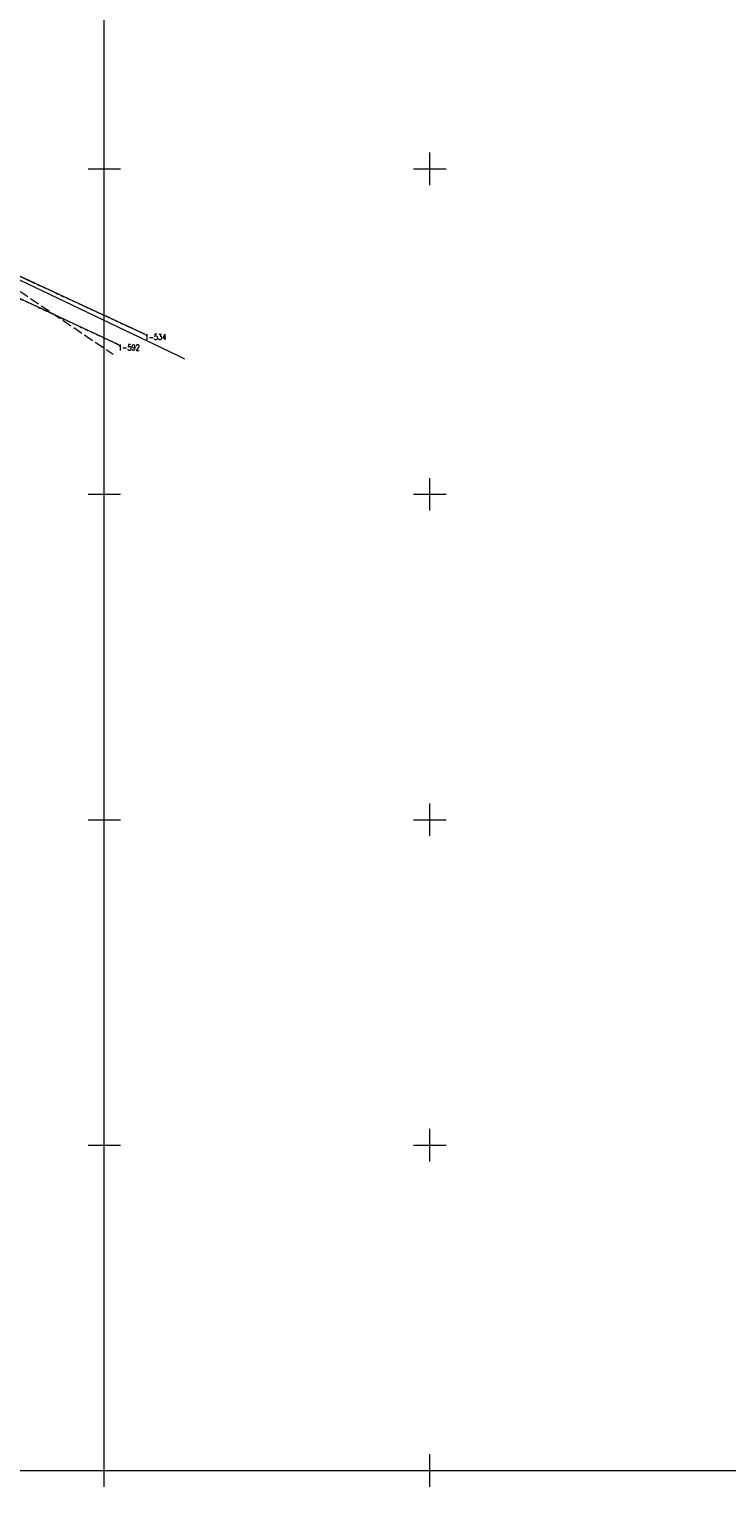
# Model space of a CAD drawing. Header units: metres. Extents: x 5598798 to 5599616, y 5661498 to 5662453.
# Tile 5 of 18: x 5599188 to 5599296, y 5661498 to 5661721. Entities that reach past the tile are written whole.
import ezdxf
from ezdxf.enums import TextEntityAlignment as Align

# ---------------------------------------------------------------- set-up
doc = ezdxf.new("R2010")
doc.units = ezdxf.units.M
doc.header["$MEASUREMENT"] = 0
for name, pattern in [('1', [0]), ('2_KTPL01', [2, 1.5, -0.5]), ('4_1', [0]), ('4_SUPK_01', [0]), ('GDE', [0]), ('GUK', [2, 1.5, -0.5]), ('GUZ', [1, 0.5, -0.5])]:
    doc.linetypes.add(name, pattern=pattern)
doc.layers.get('0').update_dxf_attribs({"color": 250, "linetype": 'CONTINUOUS', "lineweight": 100})
for name, color, linetype, lineweight in [('Dzialki', 7, 'GDE', 18), ('Kontury', 90, 'GUK', 18), ('KTPL_L_0', 7, '2_KTPL01', 18), ('Numery_punktow', 7, 'CONTINUOUS', 9), ('Podzial_sekcyjny_krzyze', 7, '1', 18), ('Podzial_sekcyjny_podstawowy', 7, '1', 0), ('Punkty', 7, 'CONTINUOUS', 18), ('SUPK_L_1', 34, '4_SUPK_01', 18), ('Uzytki', 90, 'GUZ', 18)]:
    doc.layers.add(name, color=color, linetype=linetype, lineweight=lineweight)
doc.styles.get("Standard").update_dxf_attribs({"font": 'Simplex.SHX', "width": 0.75})

# ---------------------------------------------------------------- blocks, each defined once
blk = doc.blocks.new('GRO')
at = {"linetype": 'Continuous'}
blk.add_circle((0, 0), 0.045, dxfattribs=at)

msp = doc.modelspace()

# ---------------------------------------------------------------- linework, layer by layer
at = {"layer": 'Dzialki'}
for p, q in [((5599206.16, 5661674.62), (5599162.48, 5661694.84)), ((5599202.11, 5661673), (5599160.79, 5661692.35))]:
    msp.add_line(p, q, dxfattribs=at)
at = {"layer": 'Kontury'}
msp.add_line((5599206.17, 5661674.62), (5599162.48, 5661694.84), dxfattribs=at)
at = {"layer": 'KTPL_L_0', "linetype": '2_KTPL01'}
msp.add_line((5599163.81, 5661696.88), (5599201.36, 5661671.51), dxfattribs=at)
at = {"layer": 'Podzial_sekcyjny_krzyze'}
for p, q in [((5599200, 5661697.5), (5599200, 5661702.5)), ((5599250, 5661697.5), (5599250, 5661702.5)), ((5599197.5, 5661700), (5599202.5, 5661700)), ((5599247.5, 5661700), (5599252.5, 5661700)), ((5599200, 5661647.5), (5599200, 5661652.5)), ((5599250, 5661647.5), (5599250, 5661652.5)), ((5599197.5, 5661650), (5599202.5, 5661650)), ((5599247.5, 5661650), (5599252.5, 5661650)), ((5599200, 5661597.5), (5599200, 5661602.5)), ((5599250, 5661597.5), (5599250, 5661602.5)), ((5599197.5, 5661600), (5599202.5, 5661600)), ((5599247.5, 5661600), (5599252.5, 5661600)), ((5599200, 5661547.5), (5599200, 5661552.5)), ((5599250, 5661547.5), (5599250, 5661552.5)), ((5599197.5, 5661550), (5599202.5, 5661550)), ((5599247.5, 5661550), (5599252.5, 5661550)), ((5599200, 5661497.5), (5599200, 5661502.5)), ((5599250, 5661497.5), (5599250, 5661502.5)), ((5599197.5, 5661500), (5599202.5, 5661500)), ((5599247.5, 5661500), (5599252.5, 5661500))]:
    msp.add_line(p, q, dxfattribs=at)
at = {"layer": 'Podzial_sekcyjny_podstawowy'}
for p, q in [((5599200, 5661500), (5599200, 5661750)), ((5598800, 5661500), (5599200, 5661500)), ((5599200, 5661500), (5599600, 5661500))]:
    msp.add_line(p, q, dxfattribs=at)
at = {"layer": 'SUPK_L_1', "linetype": '4_1'}
for p, q in [((5599211.26, 5661671.34), (5599174.39, 5661688.91)), ((5599212.36, 5661670.78), (5599211.26, 5661671.34))]:
    msp.add_line(p, q, dxfattribs=at)
at = {"layer": 'Uzytki'}
for p, q in [((5599162.48, 5661694.84), (5599206.17, 5661674.62)), ((5599160.79, 5661692.35), (5599202.11, 5661673))]:
    msp.add_line(p, q, dxfattribs=at)

# ---------------------------------------------------------------- block references
at = {"layer": 'Punkty'}
for p in [(5599202.11, 5661673), (5599206.16, 5661674.62)]:
    msp.add_blockref('GRO', p, dxfattribs=at)

# ---------------------------------------------------------------- texts
at = {"layer": 'Numery_punktow', "width": 0.7}
for s, p in [('1-592', (5599202.11, 5661673)), ('1-534', (5599206.16, 5661674.62))]:
    msp.add_text(s, height=0.9, dxfattribs=at).set_placement(p, align=Align.TOP_LEFT)

doc.saveas('drawing.dxf')
